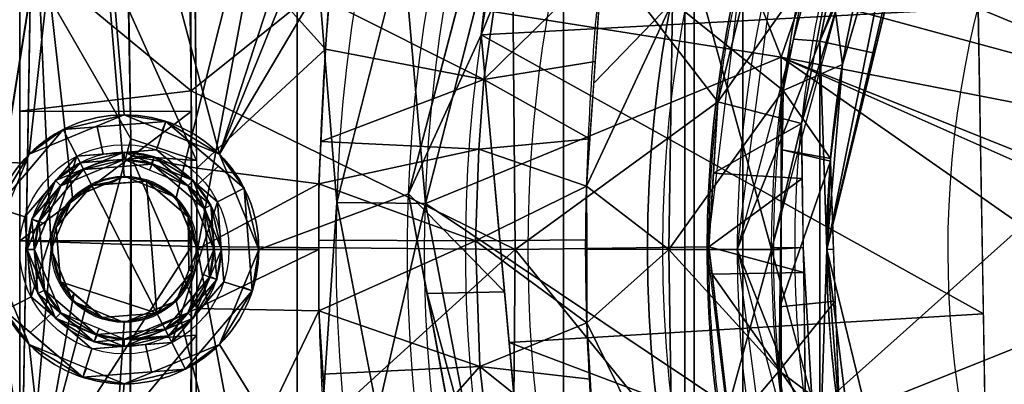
# Model space of a CAD drawing. Header units: millimetres. Extents: x -115 to 115, y -168 to 68.
# Tile 32 of 182: x -64 to -31, y -5 to 8. Entities that reach past the tile are written whole.
import ezdxf

# ---------------------------------------------------------------- set-up
doc = ezdxf.new("R2010")
doc.units = ezdxf.units.MM
doc.layers.add('100', color=7, linetype='Continuous', true_color=0xffffff)
doc.layers.add('103', color=7, linetype='Continuous', true_color=0xffffff)

msp = doc.modelspace()

# ---------------------------------------------------------------- linework, layer by layer
at = {"layer": '100', "color": 163, "linetype": 'Continuous'}
for centre, radius in [((0, 0, -61), 43), ((0, 0, -50), 41), ((-60.5, 0, 97), 4.5), ((-60.5, 0, 103), 3.5), ((-60.5, 0, 81.046), 2.446), ((-60.5, 0, 81), 2.446)]:
    msp.add_circle(centre, radius, dxfattribs=at)
at = {"layer": '100', "color": 163, "linetype": 'Continuous', "extrusion": (0, 0, -1)}
for centre, radius in [((0, 0, 52), 43), ((0, 0, 63), 41), ((0, 0, 50), 40), ((60.5, 0, -102), 4.5), ((60.5, 0, -97), 3.25), ((60.5, 0, -89), 3.25), ((60.5, 0, -97), 3), ((60.5, 0, -89), 3), ((60.5, 0, -81), 2.4)]:
    msp.add_circle(centre, radius, dxfattribs=at)
for centre, radius, start, end in [((0, 0, -94), 68, 283.06797, 256.93203), ((0, 0, -81), 65, 283.06797, 256.93203), ((0, 0, -97), 51.024, 286.7388, 253.2612), ((0, 0, -80.215), 50.45, 286.0923, 253.9077), ((0, 0, -50), 38.845, 209.0115, 150.9893), ((0, 0, -100), 32.941, 283.1966, 256.8034)]:
    msp.add_arc(centre, radius, start, end, dxfattribs=at)
at = {"layer": '100', "color": 163, "linetype": 'Continuous'}
for centre, radius, start, end in [((0, 0, 84), 68, 283.06797, 256.93203), ((0, 0, 81), 53.418, 285.9698, 254.0302), ((0, 0, 97.321), 49.087, 286.8231, 253.1769), ((0, 0, 65.794), 47, 115.2768, 244.7232), ((0, 0, 51.206), 47, 115.2768, 244.7232), ((0, 0, 50), 42.5, 90, 270), ((0, 0, 67), 42.5, 90, 270), ((0, 0, 97), 65, 144.00001, 180), ((0, 0, -47), 37, 152.6968, 207.3045), ((0, 0, 97), 65, 180, 216)]:
    msp.add_arc(centre, radius, start, end, dxfattribs=at)
at = {"layer": '100', "color": 163, "linetype": 'Continuous', "extrusion": (1, 0, 0)}
for start, end in [(164.4645, 15.5158), (15.5158, 164.4645)]:
    msp.add_arc((0, 0, -64), 39.035, start, end, dxfattribs=at)
at = {"layer": '100', "color": 163, "linetype": 'Continuous'}
for points, knots in [([(0.875, 48.447, 3.458), (-2.715, 48.515, 3.428), (-6.302, 48.259, 3.367), (-13.467, 47.122, 2.954), (-16.938, 46.24, 2.643), (-21.947, 44.395, 2.022), (-23.574, 43.662, 1.791), (-26.818, 42.158, 1.343), (-28.432, 41.38, 1.033), (-33.038, 38.923, -0.287), (-35.869, 37.089, -1.625), (-39.042, 34.863, -3.899), (-39.69, 34.457, -4.374), (-40.842, 33.594, -5.429), (-41.343, 33.12, -5.998), (-42.858, 31.722, -7.711), (-43.82, 30.777, -8.897), (-46.647, 27.9, -12.456), (-48.079, 25.637, -14.854), (-50.63, 20.923, -19.584), (-51.653, 18.383, -21.857), (-52.798, 13.914, -24.683), (-53.114, 12.351, -25.51), (-53.6, 9.09, -26.862), (-53.739, 7.361, -27.374), (-54.053, 2.058, -28.45), (-54.063, -1.643, -28.478), (-53.766, -6.916, -27.486), (-53.646, -8.64, -27.011), (-53.173, -11.984, -25.686), (-52.872, -13.563, -24.882), (-51.781, -18.057, -22.128), (-50.742, -20.683, -19.806), (-48.823, -24.268, -16.23), (-48.16, -25.443, -15.024), (-47.019, -27.107, -13.22), (-46.599, -27.629, -12.614), (-45.807, -28.719, -11.413), (-45.372, -29.244, -10.815), (-43.914, -30.652, -9.039), (-42.956, -31.591, -7.841), (-41.473, -33.023, -6.112), (-40.975, -33.503, -5.543), (-39.852, -34.392, -4.474), (-39.214, -34.801, -3.989), (-36.025, -36.998, -1.7), (-33.129, -38.88, -0.318), (-28.503, -41.339, 1.007), (-26.9, -42.117, 1.312), (-23.634, -43.64, 1.78), (-21.986, -44.378, 2.014), (-16.952, -46.236, 2.643), (-13.49, -47.112, 2.957), (-9.936, -47.681, 3.159)], [0, 0, 0, 0, 0.0625, 0.0625, 0.125, 0.125, 0.15625, 0.15625, 0.1875, 0.1875, 0.25, 0.25, 0.265625, 0.265625, 0.28125, 0.28125, 0.3125, 0.3125, 0.375, 0.375, 0.4375, 0.4375, 0.46875, 0.46875, 0.5, 0.5, 0.5625, 0.5625, 0.59375, 0.59375, 0.625, 0.625, 0.6875, 0.6875, 0.71875, 0.71875, 0.734375, 0.734375, 0.75, 0.75, 0.78125, 0.78125, 0.796875, 0.796875, 0.8125, 0.8125, 0.875, 0.875, 0.90625, 0.90625, 0.9375, 0.9375, 1, 1, 1, 1]), ([(-16.056, -45.781, -4.135), (-18.985, -44.746, -4.409), (-21.804, -43.37, -4.713), (-27.082, -40.118, -5.779), (-29.515, -38.31, -6.701), (-33.707, -34.498, -9.407), (-35.355, -32.578, -11.265), (-37.956, -28.88, -15.676), (-39.141, -26.935, -17.869), (-40.685, -23.91, -21.166), (-41.175, -22.899, -22.287), (-42.094, -20.65, -24.277), (-42.493, -19.47, -25.224), (-43.553, -15.721, -27.85), (-44.081, -12.967, -29.377), (-44.662, -8.519, -30.685), (-44.78, -6.953, -30.945), (-44.978, -3.835, -31.382), (-45.048, -2.259, -31.507), (-45.08, 0.894, -31.563), (-45.037, 2.477, -31.493), (-44.878, 5.598, -31.166), (-44.782, 7.136, -30.885), (-44.469, 10.192, -30.264), (-44.247, 11.684, -29.707), (-43.748, 14.512, -28.411), (-43.463, 15.857, -27.655), (-42.477, 19.728, -25.15), (-41.571, 22.073, -23.177), (-39.612, 26.079, -18.801), (-38.471, 28.055, -16.676), (-36.608, 30.816, -13.376), (-35.957, 31.736, -12.291), (-34.39, 33.654, -10.341), (-33.506, 34.6, -9.425), (-30.549, 37.456, -7.2), (-28.175, 39.334, -6.151), (-24.346, 41.825, -5.186), (-23.021, 42.621, -4.976), (-20.272, 44.069, -4.594), (-18.847, 44.715, -4.419), (-14.523, 46.404, -3.967), (-11.542, 47.219, -3.762), (-5.398, 48.27, -3.498), (-2.264, 48.49, -3.474), (0.83, 48.452, -3.443)], [0, 0, 0, 0, 0.0625, 0.0625, 0.125, 0.125, 0.1875, 0.1875, 0.25, 0.25, 0.28125, 0.28125, 0.3125, 0.3125, 0.375, 0.375, 0.40625, 0.40625, 0.4375, 0.4375, 0.46875, 0.46875, 0.5, 0.5, 0.53125, 0.53125, 0.5625, 0.5625, 0.625, 0.625, 0.6875, 0.6875, 0.71875, 0.71875, 0.75, 0.75, 0.8125, 0.8125, 0.84375, 0.84375, 0.875, 0.875, 0.9375, 0.9375, 1, 1, 1, 1]), ([(38.795, 1.315, 40.868), (38.795, -5.261, 40.868), (37.811, -10.395, 41.323), (35.697, -16.482, 42.323), (35.246, -17.681, 42.543), (34.049, -19.915, 43.058), (33.354, -20.985, 43.3), (31.161, -24.176, 43.83), (29.524, -26.242, 43.969), (25.98, -30.037, 43.924), (23.929, -31.699, 43.827), (19.583, -34.608, 43.719), (17.293, -35.84, 43.67), (12.469, -37.841, 43.574), (9.934, -38.602, 43.528), (4.838, -39.587, 43.461), (2.249, -39.82, 43.436), (-5.635, -39.775, 43.497), (-10.818, -38.799, 43.757), (-18.13, -36.022, 44.227), (-20.458, -34.888, 44.39), (-24.904, -32.211, 44.655), (-27.031, -30.63, 44.783), (-29.925, -28.006, 44.73), (-30.87, -27.115, 44.664), (-32.556, -25.147, 44.499), (-33.274, -24.047, 44.425), (-35.444, -20.763, 44.198), (-36.639, -18.44, 44.08), (-39.661, -11.265, 43.834), (-40.825, -6.046, 43.802), (-40.991, 1.735, 43.794), (-40.791, 4.37, 43.802), (-39.89, 9.523, 43.846), (-39.197, 12.028, 43.881), (-37.361, 16.904, 44.016), (-36.206, 19.286, 44.119), (-34.225, 22.653, 44.322), (-33.497, 23.73, 44.394), (-32.011, 25.863, 44.544), (-31.13, 26.836, 44.643), (-28.23, 29.584, 44.811), (-26.215, 31.296, 44.724), (-21.79, 34.18, 44.475), (-19.413, 35.423, 44.316), (-12.112, 38.464, 43.838), (-6.829, 39.599, 43.531), (3.681, 39.961, 43.402), (9.05, 39.1, 43.508), (16.412, 36.265, 43.65), (18.794, 35.057, 43.701), (23.273, 32.195, 43.809), (25.362, 30.591, 43.889), (29.06, 26.822, 43.982), (30.745, 24.709, 43.884), (33.019, 21.498, 43.396), (33.734, 20.413, 43.175), (35.017, 18.165, 42.654), (35.518, 16.954, 42.406), (36.859, 13.205, 41.775), (37.56, 10.633, 41.433), (38.291, 6.677, 41.093), (38.478, 5.351, 41.008), (38.73, 2.686, 40.896), (38.795, 1.315, 40.868), (38.795, -5.261, 40.868)], [-0.015625, -0.015625, 0, 0, 0.0625, 0.0625, 0.078125, 0.078125, 0.09375, 0.09375, 0.125, 0.125, 0.15625, 0.15625, 0.1875, 0.1875, 0.21875, 0.21875, 0.25, 0.25, 0.3125, 0.3125, 0.34375, 0.34375, 0.375, 0.375, 0.390625, 0.390625, 0.40625, 0.40625, 0.4375, 0.4375, 0.5, 0.5, 0.53125, 0.53125, 0.5625, 0.5625, 0.59375, 0.59375, 0.609375, 0.609375, 0.625, 0.625, 0.65625, 0.65625, 0.6875, 0.6875, 0.75, 0.75, 0.8125, 0.8125, 0.84375, 0.84375, 0.875, 0.875, 0.90625, 0.90625, 0.921875, 0.921875, 0.9375, 0.9375, 0.96875, 0.96875, 0.984375, 0.984375, 1, 1, 1.0625, 1.0625]), ([(-35.268, -17.64, -42.534), (-33.403, -21.121, -43.336), (-31.846, -23.235, -43.721), (-28.528, -27.38, -44.009), (-26.704, -29.363, -43.918), (-20.555, -34.342, -43.721), (-15.755, -36.859, -43.629), (-8.116, -39.039, -43.501), (-5.469, -39.504, -43.463), (-0.211, -39.89, -43.44), (2.428, -39.824, -43.464), (10.376, -38.916, -43.697), (15.479, -37.371, -44.059), (22.527, -33.735, -44.518), (24.754, -32.344, -44.66), (27.849, -29.893, -44.761), (28.838, -29.012, -44.764), (30.774, -27.184, -44.678), (31.695, -26.225, -44.586), (34.042, -23.086, -44.338), (35.374, -20.835, -44.202), (37.705, -16.107, -43.987), (38.657, -13.662, -43.919), (40.804, -6.148, -43.791), (41.274, -0.795, -43.781), (40.42, 6.977, -43.82), (39.877, 9.577, -43.844), (38.319, 14.588, -43.942), (37.316, 16.997, -44.019), (35.506, 20.481, -44.191), (34.863, 21.633, -44.256), (33.42, 23.832, -44.408), (32.711, 24.943, -44.476), (31.044, 26.94, -44.643), (30.093, 27.835, -44.718), (28.158, 29.599, -44.763), (27.156, 30.463, -44.744), (24.014, 32.846, -44.62), (21.771, 34.179, -44.47), (17.069, 36.483, -44.164), (14.606, 37.427, -43.997), (7.097, 39.555, -43.569), (1.773, 40.105, -43.424), (-8.563, 39.202, -43.486), (-13.711, 37.671, -43.592), (-20.603, 33.997, -43.743), (-22.822, 32.53, -43.791), (-26.853, 29.217, -43.924), (-28.6, 27.294, -44.006), (-31.856, 23.218, -43.717), (-33.405, 21.096, -43.331), (-35.216, 17.746, -42.558), (-35.671, 16.552, -42.335), (-36.517, 14.126, -41.935), (-36.898, 12.886, -41.752), (-38.564, 6.588, -40.955), (-39.088, 1.313, -40.737), (-38.384, -6.44, -41.05), (-37.912, -9.033, -41.267), (-36.927, -12.786, -41.738), (-36.552, -14.019, -41.918), (-35.709, -16.45, -42.317), (-35.268, -17.64, -42.534), (-33.403, -21.121, -43.336)], [-0.015625, -0.015625, 0, 0, 0.03125, 0.03125, 0.0625, 0.0625, 0.125, 0.125, 0.15625, 0.15625, 0.1875, 0.1875, 0.25, 0.25, 0.28125, 0.28125, 0.296875, 0.296875, 0.3125, 0.3125, 0.34375, 0.34375, 0.375, 0.375, 0.4375, 0.4375, 0.46875, 0.46875, 0.5, 0.5, 0.515625, 0.515625, 0.53125, 0.53125, 0.546875, 0.546875, 0.5625, 0.5625, 0.59375, 0.59375, 0.625, 0.625, 0.6875, 0.6875, 0.75, 0.75, 0.78125, 0.78125, 0.8125, 0.8125, 0.84375, 0.84375, 0.859375, 0.859375, 0.875, 0.875, 0.9375, 0.9375, 0.96875, 0.96875, 0.984375, 0.984375, 1, 1, 1.03125, 1.03125]), ([(-64, 37.612, 10.442), (-63.754, 37.917, 7.75), (-63.542, 38.004, 5.045), (-63.214, 37.768, -0.391), (-63.128, 37.491, -3.137), (-62.893, 36.253, -8.409), (-62.749, 35.295, -10.996), (-62.415, 32.77, -15.822), (-62.239, 31.246, -18.052), (-61.783, 27.557, -22.057), (-61.481, 25.389, -23.763), (-61.012, 20.888, -26.784), (-60.82, 18.484, -28.104), (-60.526, 13.455, -30.275), (-60.423, 10.869, -31.108), (-60.295, 5.552, -32.256), (-60.27, 2.788, -32.569), (-60.27, -5.375, -32.585), (-60.377, -10.829, -31.388), (-60.81, -18.326, -28.185), (-61, -20.736, -26.876), (-61.468, -25.282, -23.848), (-61.767, -27.42, -22.184), (-62.457, -33.005, -16.188), (-62.771, -35.607, -11.132), (-63.128, -37.49, -3.155), (-63.211, -37.763, -0.443), (-63.54, -38.004, 5.016), (-63.755, -37.917, 7.764), (-64, -37.609, 10.455)], [0, 0, 0, 0, 0.0625, 0.0625, 0.125, 0.125, 0.1875, 0.1875, 0.25, 0.25, 0.3125, 0.3125, 0.375, 0.375, 0.4375, 0.4375, 0.5, 0.5, 0.625, 0.625, 0.6875, 0.6875, 0.75, 0.75, 0.875, 0.875, 0.9375, 0.9375, 1, 1, 1, 1]), ([(32.357, -17.944, 47.231), (31.369, -19.727, 46.673), (30.414, -21.568, 46.351), (28.06, -25.002, 45.97), (26.659, -26.627, 45.9), (23.507, -29.388, 45.943), (21.803, -30.602, 45.999), (18.21, -32.793, 46.068), (16.325, -33.74, 46.099), (10.507, -36.079, 46.196), (6.335, -36.979, 46.283), (-1.989, -37.453, 46.301), (-6.226, -37.07, 46.115), (-14.358, -35.402, 45.61), (-18.392, -34.108, 45.386), (-23.929, -31.121, 45.305), (-25.691, -29.97, 45.311), (-28.818, -27.104, 45.314), (-30.062, -25.436, 45.306), (-33.297, -20.065, 45.351), (-34.997, -16.217, 45.471), (-37.403, -8.285, 45.584), (-38.072, -4.064, 45.6), (-38.056, 4.223, 45.599), (-37.392, 8.362, 45.584), (-34.934, 16.383, 45.469), (-33.228, 20.201, 45.349), (-29.947, 25.593, 45.305), (-28.679, 27.236, 45.313), (-25.591, 30.034, 45.31), (-23.802, 31.21, 45.306), (-18.276, 34.146, 45.389), (-14.225, 35.446, 45.615), (-6.086, 37.087, 46.122), (-1.91, 37.459, 46.304), (6.48, 36.961, 46.277), (10.573, 36.063, 46.196), (16.426, 33.693, 46.098), (18.287, 32.75, 46.067), (21.838, 30.577, 45.998), (23.545, 29.361, 45.941), (26.713, 26.573, 45.901), (28.062, 24.999, 45.971), (30.404, 21.583, 46.349), (31.372, 19.721, 46.674), (32.358, 17.944, 47.231)], [0, 0, 0, 0, 0.03125, 0.03125, 0.0625, 0.0625, 0.09375, 0.09375, 0.125, 0.125, 0.1875, 0.1875, 0.25, 0.25, 0.3125, 0.3125, 0.34375, 0.34375, 0.375, 0.375, 0.4375, 0.4375, 0.5, 0.5, 0.5625, 0.5625, 0.625, 0.625, 0.65625, 0.65625, 0.6875, 0.6875, 0.75, 0.75, 0.8125, 0.8125, 0.875, 0.875, 0.90625, 0.90625, 0.9375, 0.9375, 0.96875, 0.96875, 1, 1, 1, 1]), ([(-32.878, 16.972, -47), (-30.984, 20.64, -47.391), (-28.493, 24.039, -47.559), (-22.544, 29.693, -47.571), (-19.045, 32.036, -47.506), (-11.566, 35.421, -47.454), (-7.496, 36.495, -47.424), (0.671, 37.247, -47.401), (4.869, 36.937, -47.442), (12.841, 35.02, -47.673), (16.719, 33.39, -47.841), (23.646, 29.021, -48.112), (26.784, 26.197, -48.187), (31.758, 19.697, -47.932), (33.745, 15.992, -47.83), (36.399, 8.233, -47.741), (37.092, 4.085, -47.734), (37.09, -4.1, -47.734), (36.395, -8.25, -47.741), (33.742, -15.998, -47.83), (31.754, -19.704, -47.935), (26.784, -26.198, -48.189), (23.645, -29.022, -48.11), (16.704, -33.399, -47.841), (12.822, -35.027, -47.671), (4.845, -36.941, -47.442), (0.641, -37.247, -47.401), (-7.517, -36.49, -47.423), (-11.594, -35.411, -47.454), (-19.058, -32.028, -47.507), (-22.558, -29.682, -47.571), (-28.5, -24.03, -47.559), (-30.984, -20.64, -47.391), (-32.878, -16.973, -47)], [0, 0, 0, 0, 0.0625, 0.0625, 0.125, 0.125, 0.1875, 0.1875, 0.25, 0.25, 0.3125, 0.3125, 0.375, 0.375, 0.4375, 0.4375, 0.5, 0.5, 0.5625, 0.5625, 0.625, 0.625, 0.6875, 0.6875, 0.75, 0.75, 0.8125, 0.8125, 0.875, 0.875, 0.9375, 0.9375, 1, 1, 1, 1]), ([(-58.343, -35.221, 10.645), (-58.329, -35.479, 8.098), (-58.279, -35.563, 5.542), (-58.234, -35.411, 1.69), (-58.212, -35.315, 0.4), (-58.18, -35.046, -2.158), (-58.246, -34.848, -3.42), (-58.375, -34.014, -7.154), (-58.45, -33.143, -9.606), (-58.55, -30.841, -14.193), (-58.555, -29.434, -16.317), (-58.622, -26.055, -20.186), (-58.525, -24.015, -21.872), (-58.371, -19.784, -24.852), (-58.299, -17.559, -26.131), (-58.185, -12.882, -28.249), (-58.14, -10.396, -29.09), (-58.085, -5.374, -30.226), (-58.076, -2.833, -30.533), (-58.074, 2.315, -30.572), (-58.082, 4.931, -30.291), (-58.132, 9.966, -29.215), (-58.175, 12.425, -28.418), (-58.288, 17.192, -26.325), (-58.36, 19.473, -25.04), (-58.513, 23.727, -22.098), (-58.612, 25.722, -20.48), (-58.575, 29.198, -16.658), (-58.554, 30.679, -14.451), (-58.459, 33.043, -9.853), (-58.383, 33.947, -7.383), (-58.253, 34.82, -3.575), (-58.187, 35.028, -2.298), (-58.206, 35.305, 0.271), (-58.235, 35.404, 1.56), (-58.278, 35.565, 5.439), (-58.339, 35.48, 8.057), (-58.349, 35.222, 10.636)], [0, 0, 0, 0, 0.0625, 0.0625, 0.09375, 0.09375, 0.125, 0.125, 0.1875, 0.1875, 0.25, 0.25, 0.3125, 0.3125, 0.375, 0.375, 0.4375, 0.4375, 0.5, 0.5, 0.5625, 0.5625, 0.625, 0.625, 0.6875, 0.6875, 0.75, 0.75, 0.8125, 0.8125, 0.875, 0.875, 0.90625, 0.90625, 0.9375, 0.9375, 1, 1, 1, 1]), ([(-58.349, 35.222, 10.636), (-58.357, 35.016, 12.694), (-58.349, 34.658, 14.712), (-58.439, 33.463, 18.621), (-58.51, 32.629, 20.541), (-58.701, 29.548, 25.866), (-58.781, 26.716, 28.956), (-58.637, 21.643, 32.558), (-58.516, 19.834, 33.515), (-58.402, 16.064, 35.129), (-58.359, 14.098, 35.794), (-58.265, 8.164, 37.351), (-58.25, 4.117, 37.841), (-58.249, -4.127, 37.84), (-58.263, -8.169, 37.35), (-58.356, -14.099, 35.794), (-58.399, -16.066, 35.128), (-58.512, -19.832, 33.515), (-58.629, -21.637, 32.564), (-58.784, -26.677, 28.984), (-58.698, -29.511, 25.919), (-58.506, -32.623, 20.557), (-58.437, -33.44, 18.683), (-58.346, -34.645, 14.766), (-58.354, -35.011, 12.709), (-58.343, -35.221, 10.645)], [0, 0, 0, 0, 0.0625, 0.0625, 0.125, 0.125, 0.25, 0.25, 0.3125, 0.3125, 0.375, 0.375, 0.5, 0.5, 0.625, 0.625, 0.6875, 0.6875, 0.75, 0.75, 0.875, 0.875, 0.9375, 0.9375, 1, 1, 1, 1]), ([(-32.878, -16.973, -47), (-34.219, -14.375, -46.358), (-35.232, -11.675, -45.688), (-36.632, -5.975, -44.89), (-36.999, -2.968, -44.706), (-37.001, 2.94, -44.705), (-36.639, 5.937, -44.886), (-35.238, 11.659, -45.685), (-34.216, 14.379, -46.359), (-32.878, 16.972, -47)], [0, 0, 0, 0, 0.25, 0.25, 0.5, 0.5, 0.75, 0.75, 1, 1, 1, 1])]:
    msp.add_open_spline(points, degree=3, knots=knots, dxfattribs=at)
for points in [[(-45.379, 23.329, 97), (-45.305, 32.916, 97), (-57.318, 3.182, 97)], [(-57.318, 3.182, 97), (-45.305, 32.916, 97), (-48.242, 31.116, 97)], [(-57.318, 3.182, 97), (-48.242, 31.116, 97), (-51.591, 31.92, 97), (-61.819, 20.086, 97)], [(-30.689, -27.188, -63), (-39.809, -9.812, -63), (-39.809, 9.812, -63), (-30.689, 27.188, -63)], [(-33.574, 19.539, 50), (-38.845, 0, 50), (-41.434, 9.457, 50), (-33.228, 26.498, 50)], [(-33.228, 26.498, 67), (-41.434, 9.457, 67), (-18.711, 3.299, 67), (-12.213, 14.555, 67)], [(-57.318, 3.182, 97), (-56, 0, 97), (-50.99, 1.861, 97), (-45.379, 23.329, 97)], [(-38.522, 6.428, 74.637), (-48.761, 8.048, 80.215), (-44.968, 22.871, 80.215)], [(-44.968, 22.871, 80.215), (-34.347, 18.588, 74.637), (-38.522, 6.428, 74.637)], [(-67.054, 2.997, 81.879), (-63.668, 21.251, 81.879), (-63.556, 13.623, 81)], [(-66.49, 14.252, 84), (-63.668, 21.251, 81.879), (-67.054, 2.997, 81.879)], [(-67.054, 2.997, 96.121), (-63.668, 21.251, 96.121), (-66.49, 14.252, 94)], [(-61.819, 20.086, 97), (-63.668, 21.251, 96.121), (-67.054, 2.997, 96.121)], [(-67.054, 2.997, 96.121), (-64.55, 2.842, 97), (-61.819, 20.086, 97)], [(-61.819, 20.086, 97), (-65, 0, 97), (-63.682, 3.182, 97)], [(-63.682, 3.182, 97), (-60.5, 4.5, 97), (-61.819, 20.086, 97)], [(-61.819, 20.086, 97), (-60.5, 4.5, 97), (-57.318, 3.182, 97)], [(-34.641, 20, -50), (-38.117, 7.028, -50), (-37.234, 6.96, -49.121)], [(-37.234, 6.96, -49.121), (-32.205, 19.941, -49.121), (-34.641, 20, -50)], [(-32.878, 16.972, -47), (-32.205, 19.941, -49.121), (-37.234, 6.96, -49.121)], [(-28.792, 4.53, 71.335), (-38.522, 6.428, 74.637), (-34.347, 18.588, 74.637)], [(-34.347, 18.588, 74.637), (-23.967, 12.887, 71.335), (-28.792, 4.53, 71.335)], [(-15.289, 17.958, 100), (-15.425, 18.047, 100), (-31.938, 8.07, 100), (-20.243, 3.234, 100)], [(-63.556, 13.623, 81), (-61.772, 17.781, 81), (-60.5, 2.446, 81), (-62.229, 1.729, 81)], [(-61.772, 17.781, 81), (-54.723, 17.781, 81), (-58.771, 1.729, 81), (-60.5, 2.446, 81)], [(-58.054, 0, 81), (-58.771, 1.729, 81), (-54.723, 17.781, 81)], [(-54.723, 17.781, 81), (-54.723, -17.781, 81), (-58.054, 0, 81)], [(-54.723, -17.781, 81), (-54.723, 17.781, 81), (-53.395, 1.562, 81)], [(-54.723, 17.781, 81), (-49.263, 17.781, 81), (-53.395, 1.562, 81)], [(-37.234, 6.96, -49.121), (-35.406, 6.564, -47), (-32.878, 16.972, -47)], [(-33.15, 16.433, -46.865), (-32.878, 16.972, -47), (-37, 0, -47)], [(-34.11, 14.336, -46.338), (-33.15, 16.433, -46.865), (-37, 0, -47)], [(-47.752, 14.249, 97), (-50.99, 1.861, 97), (-48.559, 7.181, 97.321)], [(-48.559, 7.181, 97.321), (-45.978, 13.565, 97.321), (-47.752, 14.249, 97)], [(-47.549, 13.885, 41.234), (-40.641, 4.934, 43.81), (-38.353, 14.268, 43.943)], [(-36.479, 6.186, -44.982), (-34.11, 14.336, -46.338), (-37, 0, -47)], [(-47.549, 13.885, 41.234), (-58.36, 13.146, 35.842), (-58.261, 5.3, 37.558)], [(-58.261, 5.3, 37.558), (-47.429, 0, 42.097), (-47.549, 13.885, 41.234)], [(-40.641, 4.934, 43.81), (-47.549, 13.885, 41.234), (-47.429, 0, 42.097)], [(-63.556, 13.623, 81), (-63.738, 2.882, 81), (-67.054, 2.997, 81.879)], [(-62.946, 0, 81), (-63.981, -11.465, 81), (-63.556, 13.623, 81)], [(-63.556, 13.623, 81), (-62.229, 1.729, 81), (-62.946, 0, 81)], [(-58.261, 5.3, 37.558), (-58.36, 13.119, 35.848), (-64, 10.04, 37.722)], [(-31.938, 8.07, 100), (-46.487, 12.307, 97.321), (-48.559, 7.181, 97.321)], [(-58.078, 2.719, -30.445), (-58.165, 11.591, -28.617), (-53.773, 6.697, -27.488)], [(-58.165, 11.591, -28.617), (-53.653, 8.28, -27.061), (-53.773, 6.697, -27.488)], [(-36.479, 6.186, -44.982), (-38.461, 5.317, -41.016), (-37.203, 11.607, -41.607)], [(-37.203, 11.607, -41.607), (-35.251, 10.41, -45.685), (-36.479, 6.186, -44.982)], [(-47.639, 11.522, -25.214), (-48.472, 5.682, -27.126), (-53.653, 8.28, -27.061)], [(-48.472, 5.682, -27.126), (-47.639, 11.522, -25.214), (-44.524, 9.565, -30.368)], [(-36.657, 10.599, 45.548), (-39.073, 11.33, 43.901), (-40.641, 4.934, 43.81)], [(-60.355, 8.019, -31.723), (-58.159, 10.942, -28.75), (-58.081, 2.968, -30.394)], [(-40.641, 4.934, 43.81), (-37.845, 4.212, 45.593), (-36.657, 10.599, 45.548)], [(-50.427, 1.534, 80.215), (-53.395, 1.562, 81), (-51.187, 10.229, 81)], [(-51.187, 10.229, 81), (-48.348, 9.661, 80.215), (-50.427, 1.534, 80.215)], [(-45.806, 10.528, 65.794), (-45.806, 10.528, 51.206), (-45.806, -10.528, 51.206), (-45.806, -10.528, 65.794)], [(-41.434, -9.457, 67), (-41.434, 9.457, 67), (-45.806, 10.528, 65.794), (-45.806, -10.528, 65.794)], [(-45.806, -10.528, 51.206), (-45.806, 10.528, 51.206), (-41.434, 9.457, 50), (-41.434, -9.457, 50)], [(-37.446, 10.394, -41.493), (-38.461, 5.317, -41.016), (-42.161, 8.278, -36.559)], [(-41.75, 10.291, -52), (-41.75, 10.291, -61), (-41.75, -10.291, -61), (-41.75, -10.291, -52)], [(-41.75, 10.291, -52), (-41.75, 0, -52), (-39.809, 0, -50), (-39.809, 9.812, -50)], [(-39.809, 9.812, -63), (-39.809, 0, -63), (-41.75, 0, -61), (-41.75, 10.291, -61)], [(-40, 0, -50), (-38.637, 10.353, -50), (-39.809, 9.812, -50), (-41, 0, -50)], [(-64, -10.159, -37.69), (-64, 10.146, -37.693), (-60.286, 3.702, -32.391)], [(-60.355, 8.019, -31.723), (-60.286, 3.702, -32.391), (-64, 10.146, -37.693)], [(-64, 10.04, 37.722), (-64, 4.623, 37.723), (-58.261, 5.3, 37.558)], [(-44.524, 9.565, -30.368), (-44.749, 6.287, -30.858), (-48.472, 5.682, -27.126)], [(-42.161, 8.278, -36.559), (-44.799, 5.555, -30.968), (-44.524, 9.565, -30.368)], [(-41.434, -9.457, 50), (-41.434, 9.457, 50), (-38.845, 0, 50)], [(-16.454, -9.5, 67), (-18.711, 3.299, 67), (-41.434, 9.457, 67), (-41.434, -9.457, 67)], [(-37.845, 4.212, 45.593), (-38.83, 0.056, 50), (-36.524, 8.604, 50)], [(-36.524, 8.604, 50), (-36.994, 8.787, 45.561), (-37.845, 4.212, 45.593)], [(-48.472, 5.682, -27.126), (-53.773, 6.697, -27.488), (-53.653, 8.28, -27.061)], [(-42.161, 8.278, -36.559), (-42.289, 0, -37.091), (-45.035, 2.11, -31.483)], [(-45.035, 2.11, -31.483), (-44.799, 5.555, -30.968), (-42.161, 8.278, -36.559)], [(-42.289, 0, -37.091), (-42.161, 8.278, -36.559), (-38.461, 5.317, -41.016)], [(-58.081, 2.968, -30.394), (-60.286, 3.702, -32.391), (-60.355, 8.019, -31.723)], [(-50.427, 1.534, 80.215), (-48.761, 8.048, 80.215), (-38.522, 6.428, 74.637)], [(-31.762, -2.153, 100), (-31.938, 8.07, 100), (-48.559, 7.181, 97.321)], [(-17.232, -11.104, 100), (-20.243, 3.234, 100), (-31.938, 8.07, 100), (-31.642, -9.161, 100)], [(-47.779, -1.416, 97.321), (-48.559, 7.181, 97.321), (-50.99, 1.861, 97)], [(-48.559, 7.181, 97.321), (-47.625, -3.114, 97.321), (-31.762, -2.153, 100)], [(-37.234, 6.96, -49.121), (-38.117, 7.028, -50), (-40, 0, -50)], [(-40, 0, -50), (-37.234, -6.96, -49.121), (-37.234, 6.96, -49.121)], [(-37.234, 6.96, -49.121), (-37.234, -6.96, -49.121), (-37, 0, -47)], [(-37, 0, -47), (-35.406, 6.564, -47), (-37.234, 6.96, -49.121)], [(-53.773, 6.697, -27.488), (-53.991, 2.192, -28.219), (-58.078, 2.719, -30.445)], [(-53.923, 3.606, -27.99), (-53.773, 6.697, -27.488), (-48.472, 5.682, -27.126)], [(-50.427, 1.534, 80.215), (-38.522, 6.428, 74.637), (-38.522, -6.428, 74.637)], [(-48.472, 5.682, -27.126), (-44.749, 6.287, -30.858), (-44.927, 3.697, -31.246)], [(-38.522, -6.428, 74.637), (-38.522, 6.428, 74.637), (-30.453, 0.784, 71.52)], [(-38.522, 6.428, 74.637), (-28.792, 4.53, 71.335), (-29.725, 2.914, 71.335)], [(-29.725, 2.914, 71.335), (-29.897, 2.594, 71.379), (-38.522, 6.428, 74.637)], [(-29.897, 2.594, 71.379), (-30.453, 0.784, 71.52), (-38.522, 6.428, 74.637)], [(-38.461, 5.317, -41.016), (-36.479, 6.186, -44.982), (-36.871, 3.043, -44.772)], [(-37, 0, -47), (-36.882, 2.951, -44.766), (-36.479, 6.186, -44.982)], [(-48.472, 5.682, -27.126), (-48.645, 3.349, -27.509), (-53.923, 3.606, -27.99)], [(-44.927, 3.697, -31.246), (-48.645, 3.349, -27.509), (-48.472, 5.682, -27.126)], [(-64, 4.623, 37.723), (-58.26, 4.612, 37.595), (-58.261, 5.3, 37.558)], [(-58.261, 5.3, 37.558), (-58.25, 0.094, 37.841), (-47.429, 0, 42.097)], [(-38.461, 5.317, -41.016), (-38.54, 0, -40.981), (-42.289, 0, -37.091)], [(-36.871, 3.043, -44.772), (-38.491, 3.334, -41.003), (-38.461, 5.317, -41.016)], [(-58.26, 4.612, 37.595), (-64, 4.623, 37.723), (-64, 0.286, 37.723)], [(-64, 0.286, 37.723), (-58.25, 0.285, 37.83), (-58.26, 4.612, 37.595)], [(-47.429, 0, 42.097), (-40.945, 0.083, 43.796), (-40.641, 4.934, 43.81)], [(-37.845, 4.212, 45.593), (-40.641, 4.934, 43.81), (-40.791, 2.544, 43.803)], [(-60.5, 4.5, 97), (-63.682, 3.182, 97), (-62.543, 4.01, 102)], [(-62.543, 4.01, 102), (-59.109, 4.28, 102), (-60.5, 4.5, 97)], [(-59.109, 4.28, 102), (-59.235, 3.976, 97), (-60.5, 4.5, 97)], [(-62.543, 4.01, 102), (-64.78, 1.391, 102), (-63.829, 1.082, 103), (-62.089, 3.119, 103)], [(-64.78, 1.391, 102), (-62.543, 4.01, 102), (-63.682, 3.182, 97)], [(-62.089, 3.119, 103), (-61.209, 3.188, 103), (-61.412, 4.099, 102), (-62.543, 4.01, 102)], [(-59.109, 4.28, 102), (-61.412, 4.099, 102), (-61.209, 3.188, 103), (-59.418, 3.329, 103)], [(-59.418, 3.329, 103), (-58.053, 2.162, 103), (-57.353, 2.78, 102), (-59.109, 4.28, 102)], [(-57.318, 3.182, 97), (-59.235, 3.976, 97), (-59.109, 4.28, 102)], [(-59.109, 4.28, 102), (-56.49, 2.043, 102), (-57.318, 3.182, 97)], [(-40.791, 2.544, 43.803), (-37.819, 2.369, 45.592), (-37.845, 4.212, 45.593)], [(-37.845, 4.212, 45.593), (-37.786, 0.063, 45.591), (-38.83, 0.056, 50)], [(-60.286, 3.702, -32.391), (-60.308, -5.523, -32.169), (-64, -10.159, -37.69)], [(-58.081, 2.968, -30.394), (-60.287, 3.13, -32.377), (-60.286, 3.702, -32.391)], [(-48.645, 3.349, -27.509), (-44.927, 3.697, -31.246), (-45.035, 2.11, -31.483)], [(-57.381, 1.589, 103), (-59.418, 3.329, 103), (-62.089, 3.119, 103), (-58.911, -3.119, 103)], [(-53.991, 2.192, -28.219), (-53.923, 3.606, -27.99), (-48.645, 3.349, -27.509)], [(-53.991, 2.192, -28.219), (-48.645, 3.349, -27.509), (-48.747, 0.282, -27.717)], [(-48.747, 0.282, -27.717), (-48.645, 3.349, -27.509), (-45.035, 2.11, -31.483)], [(-38.568, -1.92, -40.968), (-38.491, 3.334, -41.003), (-36.882, 2.951, -44.766)], [(-38.491, 3.334, -41.003), (-36.871, 3.043, -44.772), (-36.882, 2.951, -44.766)], [(-67.054, 2.997, 81.879), (-63.738, 2.882, 81), (-63.981, -11.465, 81)], [(-63.981, -11.465, 81), (-65.311, -15.486, 81.879), (-67.054, 2.997, 81.879)], [(-63.682, 3.182, 97), (-64.476, 1.265, 97), (-64.78, 1.391, 102)], [(-62.089, 3.119, 103), (-63.829, 1.082, 103), (-63.619, -1.589, 103)], [(-63.619, -1.589, 103), (-61.582, -3.329, 103), (-58.911, -3.119, 103), (-62.089, 3.119, 103)], [(-60.5, 3.25, 89), (-62.798, 2.298, 89), (-62.621, 2.121, 89), (-60.5, 3, 89)], [(-61.975, 2.896, 97), (-62.798, 2.298, 89), (-60.5, 3.25, 89)], [(-60.5, 3, 89), (-62.621, 2.121, 89), (-61.862, 2.673, 97)], [(-60.5, 3.25, 89), (-59.496, 3.091, 97), (-61.975, 2.896, 97)], [(-59.573, 2.853, 97), (-61.862, 2.673, 97), (-61.975, 2.896, 97), (-59.496, 3.091, 97)], [(-61.862, 2.673, 97), (-59.573, 2.853, 97), (-60.5, 3, 89)], [(-58.202, 2.298, 89), (-60.5, 3.25, 89), (-60.5, 3, 89), (-58.379, 2.121, 89)], [(-60.5, 3.25, 89), (-59.587, 2.872, 89), (-59.496, 3.091, 97)], [(-59.573, 2.853, 97), (-59.657, 2.651, 89), (-60.5, 3, 89)], [(-58.077, -1.983, -30.496), (-60.302, -3.038, -32.229), (-60.287, 3.13, -32.377)], [(-60.287, 3.13, -32.377), (-58.078, 2.719, -30.445), (-58.077, -1.983, -30.496)], [(-60.287, 3.13, -32.377), (-58.081, 2.968, -30.394), (-58.078, 2.719, -30.445)], [(-59.496, 3.091, 97), (-59.587, 2.872, 89), (-58.202, 2.298, 89)], [(-57.827, 1.362, 97), (-59.573, 2.853, 97), (-59.496, 3.091, 97), (-57.604, 1.475, 97)], [(-58.202, 2.298, 89), (-57.604, 1.475, 97), (-59.496, 3.091, 97)], [(-56, 0, 97), (-57.318, 3.182, 97), (-56.49, 2.043, 102)], [(-62.798, 2.298, 89), (-61.975, 2.896, 97), (-63.591, 1.004, 97)], [(-61.862, 2.673, 97), (-63.353, 0.927, 97), (-63.591, 1.004, 97), (-61.975, 2.896, 97)], [(-63.353, 0.927, 97), (-61.862, 2.673, 97), (-62.621, 2.121, 89)], [(-58.379, 2.121, 89), (-59.657, 2.651, 89), (-59.573, 2.853, 97)], [(-59.573, 2.853, 97), (-57.827, 1.362, 97), (-58.379, 2.121, 89)], [(-58.077, -0.001, -30.475), (-58.078, 2.719, -30.445), (-53.991, 2.192, -28.219)], [(-56.49, 2.043, 102), (-57.353, 2.78, 102), (-58.053, 2.162, 103), (-57.381, 1.589, 103)], [(-36.882, 2.951, -44.766), (-36.715, -1.739, -44.856), (-38.568, -1.92, -40.968)], [(-37, 0, -47), (-36.777, 0.008, -44.822), (-36.882, 2.951, -44.766)], [(-60.5, 2.446, 81.046), (-61.892, 1.869, 81.046), (-61.892, 1.869, 81), (-60.5, 2.446, 81)], [(-59.758, 2.283, 81), (-60.986, 2.186, 81), (-60.5, 2.446, 81.046)], [(-60.986, 2.186, 81), (-60.953, 2.258, 81.046), (-60.5, 2.446, 81.046)], [(-59.758, 2.283, 81), (-60.5, 2.446, 81.046), (-58.771, 1.729, 81.046)], [(-60.5, 2.446, 81), (-58.771, 1.729, 81), (-58.771, 1.729, 81.046), (-60.5, 2.446, 81.046)], [(-37.819, 2.369, 45.592), (-40.791, 2.544, 43.803), (-40.945, 0.083, 43.796)], [(-40.945, 0.083, 43.796), (-37.774, -0.775, 45.59), (-37.819, 2.369, 45.592)], [(-62.798, 2.298, 89), (-63.75, 0, 89), (-63.5, 0, 89), (-62.621, 2.121, 89)], [(-63.591, 1.004, 97), (-63.372, 0.913, 89), (-62.798, 2.298, 89)], [(-62.621, 2.121, 89), (-63.151, 0.843, 89), (-63.353, 0.927, 97)], [(-62.229, 1.729, 81.046), (-61.59, 2.138, 81), (-62.783, 0.742, 81)], [(-62.638, -1.09, 81), (-62.783, 0.742, 81), (-61.59, 2.138, 81), (-59.41, -2.138, 81)], [(-62.229, 1.729, 81.046), (-60.953, 2.258, 81.046), (-61.59, 2.138, 81)], [(-59.41, -2.138, 81), (-61.59, 2.138, 81), (-59.758, 2.283, 81)], [(-60.953, 2.258, 81.046), (-60.986, 2.186, 81), (-61.59, 2.138, 81)], [(-58.771, 1.729, 81.046), (-58.362, 1.09, 81), (-59.758, 2.283, 81)], [(-59.758, 2.283, 81), (-58.362, 1.09, 81), (-58.217, -0.742, 81), (-59.41, -2.138, 81)], [(-58.379, 2.121, 89), (-57.5, 0, 89), (-57.25, 0, 89), (-58.202, 2.298, 89)], [(-57.5, 0, 89), (-58.379, 2.121, 89), (-57.827, 1.362, 97)], [(-57.604, 1.475, 97), (-58.202, 2.298, 89), (-57.25, 0, 89)], [(-53.991, 2.192, -28.219), (-53.992, 0, -28.225), (-58.077, -0.001, -30.475)], [(-57.381, 1.589, 103), (-57.171, -1.082, 103), (-56.22, -1.391, 102), (-56.49, 2.043, 102)], [(-56.49, 2.043, 102), (-56.22, -1.391, 102), (-56, 0, 97)], [(-48.747, 0.282, -27.717), (-53.992, 0.308, -28.224), (-53.991, 2.192, -28.219)], [(-45.035, 2.11, -31.483), (-45.031, 0.314, -31.475), (-48.747, 0.282, -27.717)], [(-42.289, 0, -37.091), (-45.03, 0.001, -31.473), (-45.035, 2.11, -31.483)], [(-62.783, 0.742, 81), (-62.946, 0, 81.046), (-62.229, 1.729, 81.046)], [(-62.946, 0, 81), (-62.229, 1.729, 81), (-62.229, 1.729, 81.046), (-62.946, 0, 81.046)], [(-62.229, 1.729, 81), (-61.892, 1.869, 81), (-61.892, 1.869, 81.046), (-62.229, 1.729, 81.046)], [(-58.362, 1.09, 81), (-58.771, 1.729, 81.046), (-58.054, 0, 81.046)], [(-58.771, 1.729, 81), (-58.631, 1.392, 81), (-58.631, 1.392, 81.046), (-58.771, 1.729, 81.046)], [(-46.959, -19.959, 97), (-50.99, 1.861, 97), (-56, 0, 97), (-57.318, -3.182, 97)], [(-50.99, 1.861, 97), (-50.374, -1.477, 97), (-47.779, -1.416, 97.321)], [(-63.619, -1.589, 103), (-63.829, 1.082, 103), (-64.78, 1.391, 102), (-64.51, -2.043, 102)], [(-58.911, -3.119, 103), (-57.171, -1.082, 103), (-57.381, 1.589, 103)], [(-58.054, 0, 81.046), (-58.631, 1.392, 81.046), (-58.631, 1.392, 81), (-58.054, 0, 81)], [(-57.604, 1.475, 97), (-57.409, -1.004, 97), (-57.647, -0.927, 97), (-57.827, 1.362, 97)], [(-57.827, 1.362, 97), (-57.647, -0.927, 97), (-57.5, 0, 89)], [(-57.25, 0, 89), (-57.409, -1.004, 97), (-57.604, 1.475, 97)], [(-53.395, 1.562, 81), (-49.656, -17.781, 81), (-54.723, -17.781, 81)], [(-52.035, -5.472, 81), (-53.395, 1.562, 81), (-50.427, 1.534, 80.215)], [(-50.427, 1.534, 80.215), (-49.14, -5.168, 80.215), (-52.035, -5.472, 81)], [(-38.522, -6.428, 74.637), (-48.582, -8.077, 80.215), (-50.427, 1.534, 80.215)], [(-63.75, 0, 89), (-63.591, 1.004, 97), (-63.396, -1.475, 97)], [(-63.75, 0, 89), (-63.372, 0.913, 89), (-63.591, 1.004, 97)], [(-63.396, -1.475, 97), (-63.591, 1.004, 97), (-63.353, 0.927, 97), (-63.173, -1.362, 97)], [(-58.054, 0, 81.046), (-58.339, -0.687, 81.046), (-58.362, 1.09, 81)], [(-58.339, -0.687, 81.046), (-58.217, -0.742, 81), (-58.362, 1.09, 81)], [(-63.353, 0.927, 97), (-63.151, 0.843, 89), (-63.5, 0, 89)], [(-63.173, -1.362, 97), (-63.353, 0.927, 97), (-63.5, 0, 89)], [(-62.946, 0, 81.046), (-62.783, 0.742, 81), (-62.638, -1.09, 81)], [(-30.453, 0.784, 71.52), (-29.725, -2.914, 71.335), (-38.522, -6.428, 74.637)], [(-65.311, -15.486, 96.121), (-62.64, -14.9, 97), (-65, 0, 97)], [(-65, 0, 97), (-63.682, -3.182, 97), (-64.51, -2.043, 102)], [(-63.682, -3.182, 97), (-65, 0, 97), (-61.819, -20.086, 97)], [(-58.25, 0.094, 37.841), (-64, 0.286, 37.723), (-64, -8.8, 37.725)], [(-58.25, 0.094, 37.841), (-58.25, 0.285, 37.83), (-64, 0.286, 37.723)], [(-64, -8.8, 37.725), (-58.29, -8.796, 36.947), (-58.25, 0.094, 37.841)], [(-62.621, -2.121, 89), (-63.5, 0, 89), (-63.75, 0, 89), (-62.798, -2.298, 89)], [(-63.396, -1.475, 97), (-62.798, -2.298, 89), (-63.75, 0, 89)], [(-58.202, -2.298, 89), (-57.25, 0, 89), (-57.5, 0, 89), (-58.379, -2.121, 89)], [(-47.429, 0, 42.097), (-58.25, 0.094, 37.841), (-58.295, -9.893, 36.837)], [(-58.295, -9.893, 36.837), (-47.55, -13.885, 41.234), (-47.429, 0, 42.097)], [(-57.25, 0, 89), (-57.628, -0.913, 89), (-57.409, -1.004, 97)], [(-53.994, -2.053, -28.23), (-53.992, 0.308, -28.224), (-48.747, 0.282, -27.717)], [(-53.994, -2.053, -28.23), (-48.747, 0.282, -27.717), (-48.608, -3.917, -27.434)], [(-48.747, 0.282, -27.717), (-45.031, 0.314, -31.475), (-45.024, -2.464, -31.462)], [(-45.024, -2.464, -31.462), (-48.608, -3.917, -27.434), (-48.747, 0.282, -27.717)], [(-47.429, 0, 42.097), (-47.55, -13.885, 41.234), (-39.847, -9.34, 43.849)], [(-39.847, -9.34, 43.849), (-40.945, 0.083, 43.796), (-47.429, 0, 42.097)], [(-45.024, -2.464, -31.462), (-45.03, 0.001, -31.473), (-42.289, 0, -37.091)], [(-42.289, 0, -37.091), (-38.54, 0, -40.981), (-38.599, -4.064, -40.954)], [(-39.809, -9.812, -50), (-39.809, 0, -50), (-41.75, 0, -52), (-41.75, -10.291, -52)], [(-41.75, -10.291, -61), (-41.75, 0, -61), (-39.809, 0, -63), (-39.809, -9.812, -63)], [(-38.845, 0, 50), (-33.574, -19.538, 50), (-33.228, -26.498, 50), (-41.434, -9.457, 50)], [(-41, 0, -50), (-39.809, -9.812, -50), (-38.637, -10.353, -50), (-40, 0, -50)], [(-40.945, 0.083, 43.796), (-40.839, -0.828, 43.801), (-37.774, -0.775, 45.59)], [(-37.501, -4.982, 50), (-38.845, 0, 50), (-37.786, 0.063, 45.591)], [(-38.845, 0, 50), (-38.83, 0.056, 50), (-37.786, 0.063, 45.591)], [(-37.786, 0.063, 45.591), (-37.712, -5.156, 45.588), (-37.501, -4.982, 50)], [(-36.577, -5.576, -44.929), (-36.777, 0.008, -44.822), (-37, 0, -47)], [(-63.981, -11.465, 81), (-62.946, 0, 81), (-62.229, -1.729, 81)], [(-63.5, 0, 89), (-62.621, -2.121, 89), (-63.173, -1.362, 97)], [(-62.638, -1.09, 81), (-62.275, -1.619, 81.046), (-62.946, 0, 81.046)], [(-62.946, 0, 81.046), (-62.369, -1.392, 81.046), (-62.369, -1.392, 81), (-62.946, 0, 81)], [(-58.771, -1.729, 81), (-58.054, 0, 81), (-54.723, -17.781, 81)], [(-58.054, 0, 81), (-58.771, -1.729, 81), (-58.771, -1.729, 81.046), (-58.054, 0, 81.046)], [(-53.992, 0, -28.225), (-53.994, -2.053, -28.23), (-58.077, -1.983, -30.496)], [(-58.077, -1.983, -30.496), (-58.077, -0.001, -30.475), (-53.992, 0, -28.225)], [(-57.647, -0.927, 97), (-57.849, -0.843, 89), (-57.5, 0, 89)], [(-56.22, -1.391, 102), (-56.524, -1.265, 97), (-56, 0, 97)], [(-45.024, -2.464, -31.462), (-42.289, 0, -37.091), (-42.161, -8.278, -36.559)], [(-38.599, -4.064, -40.954), (-42.161, -8.278, -36.559), (-42.289, 0, -37.091)], [(-40, 0, -50), (-38.117, -7.028, -50), (-37.234, -6.96, -49.121)], [(-37.234, -6.96, -49.121), (-35.406, -6.564, -47), (-37, 0, -47)], [(-37, 0, -47), (-35.871, -9.072, -45.324), (-36.577, -5.576, -44.929)], [(-37, 0, -47), (-32.878, -16.973, -47), (-35.871, -9.072, -45.324)], [(-58.771, -1.729, 81.046), (-59.41, -2.138, 81), (-58.217, -0.742, 81)], [(-57.647, -0.927, 97), (-59.138, -2.673, 97), (-58.379, -2.121, 89)], [(-59.138, -2.673, 97), (-57.647, -0.927, 97), (-57.409, -1.004, 97), (-59.025, -2.896, 97)], [(-58.217, -0.742, 81), (-58.339, -0.687, 81.046), (-58.771, -1.729, 81.046)], [(-58.379, -2.121, 89), (-57.849, -0.843, 89), (-57.647, -0.927, 97)], [(-57.409, -1.004, 97), (-57.628, -0.913, 89), (-58.202, -2.298, 89)], [(-37.71, -5.257, 45.588), (-37.774, -0.775, 45.59), (-40.839, -0.828, 43.801)], [(-40.839, -0.828, 43.801), (-40.279, -5.628, 43.828), (-37.71, -5.257, 45.588)], [(-62.638, -1.09, 81), (-62.178, -1.483, 81), (-62.275, -1.619, 81.046)], [(-59.41, -2.138, 81), (-61.242, -2.283, 81), (-62.638, -1.09, 81)], [(-58.202, -2.298, 89), (-59.025, -2.896, 97), (-57.409, -1.004, 97)], [(-58.457, -4.01, 102), (-56.22, -1.391, 102), (-57.171, -1.082, 103), (-58.911, -3.119, 103)], [(-57.318, -3.182, 97), (-56.524, -1.265, 97), (-56.22, -1.391, 102)], [(-64.51, -2.043, 102), (-63.647, -2.78, 102), (-62.947, -2.162, 103), (-63.619, -1.589, 103)], [(-61.504, -3.091, 97), (-63.396, -1.475, 97), (-63.173, -1.362, 97), (-61.427, -2.853, 97)], [(-62.798, -2.298, 89), (-63.396, -1.475, 97), (-61.504, -3.091, 97)], [(-61.427, -2.853, 97), (-63.173, -1.362, 97), (-62.621, -2.121, 89)], [(-62.369, -1.392, 81), (-62.369, -1.392, 81.046), (-62.229, -1.729, 81.046)], [(-62.229, -1.729, 81.046), (-62.229, -1.729, 81), (-62.369, -1.392, 81)], [(-62.229, -1.729, 81.046), (-62.275, -1.619, 81.046), (-62.178, -1.483, 81)], [(-62.229, -1.729, 81.046), (-62.178, -1.483, 81), (-61.242, -2.283, 81)], [(-56.22, -1.391, 102), (-58.457, -4.01, 102), (-57.318, -3.182, 97)], [(-46.472, -15.807, 97.321), (-47.779, -1.416, 97.321), (-50.374, -1.477, 97)], [(-50.374, -1.477, 97), (-47.416, -17.484, 97), (-46.472, -15.807, 97.321)], [(-62.229, -1.729, 81), (-60.5, -2.446, 81), (-61.52, -17.781, 81), (-63.981, -11.465, 81)], [(-61.242, -2.283, 81), (-60.5, -2.446, 81.046), (-62.229, -1.729, 81.046)], [(-60.5, -2.446, 81), (-62.229, -1.729, 81), (-62.229, -1.729, 81.046), (-60.5, -2.446, 81.046)], [(-54.723, -17.781, 81), (-61.52, -17.781, 81), (-60.5, -2.446, 81), (-58.771, -1.729, 81)], [(-59.41, -2.138, 81), (-58.771, -1.729, 81.046), (-60.5, -2.446, 81.046)], [(-60.5, -2.446, 81.046), (-59.108, -1.869, 81.046), (-59.108, -1.869, 81), (-60.5, -2.446, 81)], [(-58.771, -1.729, 81), (-59.108, -1.869, 81), (-59.108, -1.869, 81.046), (-58.771, -1.729, 81.046)], [(-36.715, -1.739, -44.856), (-36.577, -5.576, -44.929), (-38.599, -4.064, -40.954)], [(-38.599, -4.064, -40.954), (-38.568, -1.92, -40.968), (-36.715, -1.739, -44.856)], [(-61.891, -4.28, 102), (-64.51, -2.043, 102), (-63.682, -3.182, 97)], [(-61.582, -3.329, 103), (-62.947, -2.162, 103), (-63.647, -2.78, 102), (-61.891, -4.28, 102)], [(-62.798, -2.298, 89), (-60.5, -3.25, 89), (-60.5, -3, 89), (-62.621, -2.121, 89)], [(-61.504, -3.091, 97), (-61.413, -2.872, 89), (-62.798, -2.298, 89)], [(-62.621, -2.121, 89), (-61.343, -2.651, 89), (-61.427, -2.853, 97)], [(-60.5, -2.446, 81.046), (-61.242, -2.283, 81), (-59.41, -2.138, 81)], [(-58.379, -2.121, 89), (-60.5, -3, 89), (-60.5, -3.25, 89), (-58.202, -2.298, 89)], [(-60.5, -3, 89), (-58.379, -2.121, 89), (-59.138, -2.673, 97)], [(-59.025, -2.896, 97), (-58.202, -2.298, 89), (-60.5, -3.25, 89)], [(-58.077, -1.983, -30.496), (-58.084, -2.874, -30.333), (-60.302, -3.038, -32.229)], [(-58.151, -10.716, -28.901), (-58.077, -1.983, -30.496), (-53.994, -2.053, -28.23)], [(-53.994, -2.053, -28.23), (-53.519, -9.483, -26.662), (-58.151, -10.716, -28.901)], [(-48.608, -3.917, -27.434), (-53.858, -4.18, -27.781), (-53.994, -2.053, -28.23)], [(-31.642, -9.161, 100), (-31.762, -2.153, 100), (-47.625, -3.114, 97.321)], [(-45.024, -2.464, -31.462), (-44.918, -4.339, -31.232), (-48.608, -3.917, -27.434)], [(-42.161, -8.278, -36.559), (-44.849, -5.551, -31.083), (-45.024, -2.464, -31.462)], [(-59.025, -2.896, 97), (-61.504, -3.091, 97), (-61.427, -2.853, 97), (-59.138, -2.673, 97)], [(-60.5, -3.25, 89), (-61.413, -2.872, 89), (-61.504, -3.091, 97)], [(-60.5, -3.25, 89), (-61.504, -3.091, 97), (-59.025, -2.896, 97)], [(-61.427, -2.853, 97), (-61.343, -2.651, 89), (-60.5, -3, 89)], [(-59.138, -2.673, 97), (-61.427, -2.853, 97), (-60.5, -3, 89)], [(-60.308, -5.523, -32.169), (-58.084, -2.874, -30.333), (-58.151, -10.716, -28.901)], [(-60.308, -5.523, -32.169), (-60.302, -3.038, -32.229), (-58.084, -2.874, -30.333)], [(-29.725, -2.914, 71.335), (-28.792, -4.53, 71.335), (-38.522, -6.428, 74.637)], [(-63.682, -3.182, 97), (-61.765, -3.976, 97), (-61.891, -4.28, 102)], [(-61.819, -20.086, 97), (-60.5, -4.5, 97), (-63.682, -3.182, 97)], [(-61.891, -4.28, 102), (-59.588, -4.099, 102), (-59.791, -3.188, 103), (-61.582, -3.329, 103)], [(-46.959, -19.959, 97), (-57.318, -3.182, 97), (-60.5, -4.5, 97), (-61.819, -20.086, 97)], [(-60.5, -4.5, 97), (-57.318, -3.182, 97), (-58.457, -4.01, 102)], [(-58.911, -3.119, 103), (-59.791, -3.188, 103), (-59.588, -4.099, 102), (-58.457, -4.01, 102)], [(-47.625, -3.114, 97.321), (-46.472, -15.807, 97.321), (-31.642, -9.161, 100)], [(-53.519, -9.483, -26.662), (-53.858, -4.18, -27.781), (-48.608, -3.917, -27.434)], [(-48.608, -3.917, -27.434), (-47.933, -9.865, -25.93), (-53.519, -9.483, -26.662)], [(-47.933, -9.865, -25.93), (-48.608, -3.917, -27.434), (-44.767, -6.996, -30.905)], [(-48.608, -3.917, -27.434), (-44.918, -4.339, -31.232), (-44.767, -6.996, -30.905)], [(-61.891, -4.28, 102), (-61.765, -3.976, 97), (-60.5, -4.5, 97)], [(-58.457, -4.01, 102), (-61.891, -4.28, 102), (-60.5, -4.5, 97)], [(-42.161, -8.278, -36.559), (-38.599, -4.064, -40.954), (-38.08, -7.814, -41.191)], [(-36.577, -5.576, -44.929), (-38.08, -7.814, -41.191), (-38.599, -4.064, -40.954)]]:
    msp.add_3dface(points, dxfattribs=at)
at = {"layer": '103', "color": 72, "linetype": 'Continuous', "extrusion": (1, 0, 0)}
msp.add_circle((0, 0, -64), 44.25, dxfattribs=at)
at = {"layer": '103', "color": 72, "linetype": 'Continuous', "extrusion": (-1, 0, 0)}
msp.add_circle((0, 0, 64), 40.788, dxfattribs=at)

doc.saveas('drawing.dxf')
